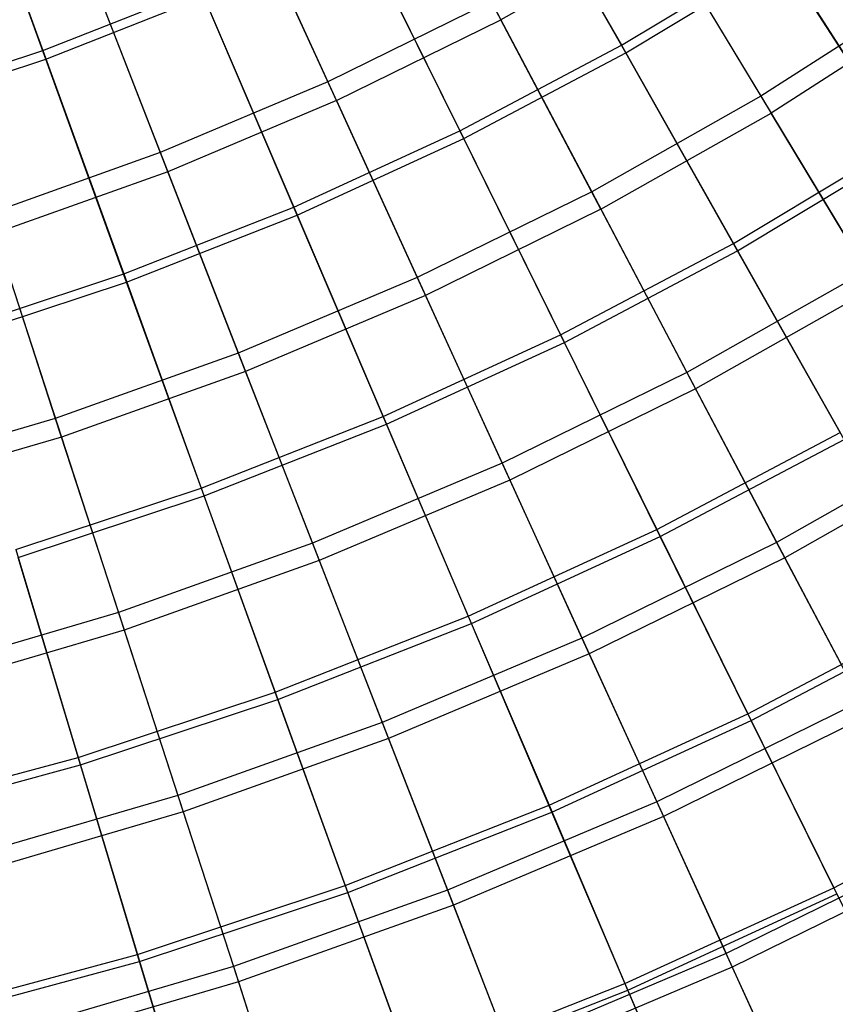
# Model space of a CAD drawing. Extents: x 0.1 to 12.1, y -6 to 6.
# Tile 57 of 256: x 7.2 to 8.1, y -4.3 to -3.2. Entities that reach past the tile are written whole.
import ezdxf

# ---------------------------------------------------------------- set-up
doc = ezdxf.new("R2010")
doc.units = 0
doc.header["$LTSCALE"] = 2.54
doc.layers.get('0').update_dxf_attribs({"linetype": 'CONTINUOUS'})

# ---------------------------------------------------------------- blocks, each defined once
blk = doc.blocks.new('DROPS_COLOR_B-11195_STL')
at = {"color": 0}
for p, q in [((7.6194, -2.9553, 12.3507), (7.7369, -3.1781, 12.1434)), ((7.6194, -2.9553, 12.3507), (7.7369, -3.1781, 12.1434)), ((7.4381, -3.0176, 3.0173), (7.5432, -3.2476, 3.2233)), ((7.4381, -3.0176, 3.0173), (7.5432, -3.2476, 3.2233)), ((7.5527, -3.2686, 12.1434), (7.4481, -3.0395, 12.3507)), ((7.5527, -3.2686, 12.1434), (7.4481, -3.0395, 12.3507)), ((7.9037, -3.0574, 3.2233), (8.0282, -3.2639, 3.443)), ((7.9037, -3.0574, 3.2233), (8.0282, -3.2639, 3.443)), ((7.9156, -3.0772, 12.1434), (7.7369, -3.1781, 12.1434)), ((7.9156, -3.0772, 12.1434), (7.7369, -3.1781, 12.1434)), ((7.9156, -3.0772, 12.1434), (8.0396, -3.2827, 11.9225)), ((7.9156, -3.0772, 12.1434), (8.0396, -3.2827, 11.9225)), ((7.2636, -3.0913, 3.0173), (7.3553, -3.327, 3.2233)), ((7.2636, -3.0913, 3.0173), (7.3553, -3.327, 3.2233)), ((7.2723, -3.1138, 12.3507), (7.3637, -3.3485, 12.1434)), ((7.2723, -3.1138, 12.3507), (7.3637, -3.3485, 12.1434)), ((8.2113, -3.1462, 3.443), (8.0282, -3.2639, 3.443)), ((8.2113, -3.1462, 3.443), (8.0282, -3.2639, 3.443)), ((7.7261, -3.1577, 3.2233), (7.5432, -3.2476, 3.2233)), ((7.7261, -3.1577, 3.2233), (7.5432, -3.2476, 3.2233)), ((7.7261, -3.1577, 3.2233), (7.8387, -3.371, 3.443)), ((7.7261, -3.1577, 3.2233), (7.8387, -3.371, 3.443)), ((8.2237, -3.1644, 11.9225), (8.0396, -3.2827, 11.9225)), ((8.2237, -3.1644, 11.9225), (8.0396, -3.2827, 11.9225)), ((7.5527, -3.2686, 12.1434), (7.7369, -3.1781, 12.1434)), ((7.5527, -3.2686, 12.1434), (7.7369, -3.1781, 12.1434)), ((7.8489, -3.3904, 11.9225), (7.7369, -3.1781, 12.1434)), ((7.8489, -3.3904, 11.9225), (7.7369, -3.1781, 12.1434)), ((7.5432, -3.2476, 3.2233), (7.3553, -3.327, 3.2233)), ((7.5432, -3.2476, 3.2233), (7.3553, -3.327, 3.2233)), ((7.5432, -3.2476, 3.2233), (7.6433, -3.467, 3.443)), ((7.5432, -3.2476, 3.2233), (7.6433, -3.467, 3.443)), ((8.0282, -3.2639, 3.443), (7.8387, -3.371, 3.443)), ((8.0282, -3.2639, 3.443), (7.8387, -3.371, 3.443)), ((8.0282, -3.2639, 3.443), (8.1463, -3.4597, 3.6756)), ((8.0282, -3.2639, 3.443), (8.1463, -3.4597, 3.6756)), ((7.5527, -3.2686, 12.1434), (7.3637, -3.3485, 12.1434)), ((7.5527, -3.2686, 12.1434), (7.3637, -3.3485, 12.1434)), ((7.5527, -3.2686, 12.1434), (7.6524, -3.487, 11.9225)), ((7.5527, -3.2686, 12.1434), (7.6524, -3.487, 11.9225)), ((7.8489, -3.3904, 11.9225), (8.0396, -3.2827, 11.9225)), ((7.8489, -3.3904, 11.9225), (8.0396, -3.2827, 11.9225)), ((8.157, -3.4775, 11.6886), (8.0396, -3.2827, 11.9225)), ((8.157, -3.4775, 11.6886), (8.0396, -3.2827, 11.9225)), ((7.3553, -3.327, 3.2233), (7.1633, -3.3955, 3.2233)), ((7.3553, -3.327, 3.2233), (7.1633, -3.3955, 3.2233)), ((7.3553, -3.327, 3.2233), (7.4428, -3.5518, 3.443)), ((7.3553, -3.327, 3.2233), (7.4428, -3.5518, 3.443)), ((7.3637, -3.3485, 12.1434), (7.1704, -3.4175, 12.1434)), ((7.3637, -3.3485, 12.1434), (7.1704, -3.4175, 12.1434)), ((7.3637, -3.3485, 12.1434), (7.4508, -3.5722, 11.9225)), ((7.3637, -3.3485, 12.1434), (7.4508, -3.5722, 11.9225)), ((7.8387, -3.371, 3.443), (7.6433, -3.467, 3.443)), ((7.8387, -3.371, 3.443), (7.6433, -3.467, 3.443)), ((7.8387, -3.371, 3.443), (7.9454, -3.5732, 3.6756)), ((7.8387, -3.371, 3.443), (7.9454, -3.5732, 3.6756)), ((7.1633, -3.3955, 3.2233), (7.2378, -3.6249, 3.443)), ((7.1633, -3.3955, 3.2233), (7.2378, -3.6249, 3.443)), ((7.8489, -3.3904, 11.9225), (7.6524, -3.487, 11.9225)), ((7.8489, -3.3904, 11.9225), (7.6524, -3.487, 11.9225)), ((7.8489, -3.3904, 11.9225), (7.9551, -3.5915, 11.6886)), ((7.8489, -3.3904, 11.9225), (7.9551, -3.5915, 11.6886)), ((7.1704, -3.4175, 12.1434), (7.2446, -3.6458, 11.9225)), ((7.1704, -3.4175, 12.1434), (7.2446, -3.6458, 11.9225)), ((8.1463, -3.4597, 3.6756), (7.9454, -3.5732, 3.6756)), ((8.1463, -3.4597, 3.6756), (7.9454, -3.5732, 3.6756)), ((7.6433, -3.467, 3.443), (7.4428, -3.5518, 3.443)), ((7.6433, -3.467, 3.443), (7.4428, -3.5518, 3.443)), ((7.6433, -3.467, 3.443), (7.7383, -3.675, 3.6756)), ((7.6433, -3.467, 3.443), (7.7383, -3.675, 3.6756)), ((8.157, -3.4775, 11.6886), (7.9551, -3.5915, 11.6886)), ((8.157, -3.4775, 11.6886), (7.9551, -3.5915, 11.6886)), ((7.6524, -3.487, 11.9225), (7.4508, -3.5722, 11.9225)), ((7.6524, -3.487, 11.9225), (7.4508, -3.5722, 11.9225)), ((7.6524, -3.487, 11.9225), (7.7469, -3.6939, 11.6886)), ((7.6524, -3.487, 11.9225), (7.7469, -3.6939, 11.6886)), ((7.4428, -3.5518, 3.443), (7.2378, -3.6249, 3.443)), ((7.4428, -3.5518, 3.443), (7.2378, -3.6249, 3.443)), ((7.4428, -3.5518, 3.443), (7.5258, -3.7648, 3.6756)), ((7.4428, -3.5518, 3.443), (7.5258, -3.7648, 3.6756)), ((7.4508, -3.5722, 11.9225), (7.2446, -3.6458, 11.9225)), ((7.4508, -3.5722, 11.9225), (7.2446, -3.6458, 11.9225)), ((7.4508, -3.5722, 11.9225), (7.5333, -3.7841, 11.6886)), ((7.4508, -3.5722, 11.9225), (7.5333, -3.7841, 11.6886)), ((7.9454, -3.5732, 3.6756), (7.7383, -3.675, 3.6756)), ((7.9454, -3.5732, 3.6756), (7.7383, -3.675, 3.6756)), ((7.9454, -3.5732, 3.6756), (8.0459, -3.7638, 3.9205)), ((7.9454, -3.5732, 3.6756), (8.0459, -3.7638, 3.9205)), ((7.9551, -3.5915, 11.6886), (7.7469, -3.6939, 11.6886)), ((7.9551, -3.5915, 11.6886), (7.7469, -3.6939, 11.6886)), ((7.9551, -3.5915, 11.6886), (8.055, -3.781, 11.4426)), ((7.9551, -3.5915, 11.6886), (8.055, -3.781, 11.4426)), ((7.2378, -3.6249, 3.443), (7.0289, -3.6862, 3.443)), ((7.2378, -3.6249, 3.443), (7.0289, -3.6862, 3.443)), ((7.2378, -3.6249, 3.443), (7.3085, -3.8424, 3.6756)), ((7.2378, -3.6249, 3.443), (7.3085, -3.8424, 3.6756)), ((7.2446, -3.6458, 11.9225), (7.0345, -3.7074, 11.9225)), ((7.2446, -3.6458, 11.9225), (7.0345, -3.7074, 11.9225)), ((7.2446, -3.6458, 11.9225), (7.3149, -3.8621, 11.6886)), ((7.2446, -3.6458, 11.9225), (7.3149, -3.8621, 11.6886)), ((8.2576, -3.6442, 3.9205), (8.0459, -3.7638, 3.9205)), ((8.2576, -3.6442, 3.9205), (8.0459, -3.7638, 3.9205)), ((8.2676, -3.6609, 11.4426), (8.055, -3.781, 11.4426)), ((8.2676, -3.6609, 11.4426), (8.055, -3.781, 11.4426)), ((7.7383, -3.675, 3.6756), (7.5258, -3.7648, 3.6756)), ((7.7383, -3.675, 3.6756), (7.5258, -3.7648, 3.6756)), ((7.7383, -3.675, 3.6756), (7.8278, -3.871, 3.9205)), ((7.7383, -3.675, 3.6756), (7.8278, -3.871, 3.9205)), ((7.7469, -3.6939, 11.6886), (7.5333, -3.7841, 11.6886)), ((7.7469, -3.6939, 11.6886), (7.5333, -3.7841, 11.6886)), ((7.7469, -3.6939, 11.6886), (7.8359, -3.8887, 11.4426)), ((7.7469, -3.6939, 11.6886), (7.8359, -3.8887, 11.4426)), ((7.5258, -3.7648, 3.6756), (7.3085, -3.8424, 3.6756)), ((7.5258, -3.7648, 3.6756), (7.3085, -3.8424, 3.6756)), ((7.5258, -3.7648, 3.6756), (7.6039, -3.9656, 3.9205)), ((7.5258, -3.7648, 3.6756), (7.6039, -3.9656, 3.9205)), ((8.0459, -3.7638, 3.9205), (7.8278, -3.871, 3.9205)), ((8.0459, -3.7638, 3.9205), (7.8278, -3.871, 3.9205)), ((8.0459, -3.7638, 3.9205), (8.14, -3.942, 4.177)), ((8.0459, -3.7638, 3.9205), (8.14, -3.942, 4.177)), ((7.5333, -3.7841, 11.6886), (7.3149, -3.8621, 11.6886)), ((7.5333, -3.7841, 11.6886), (7.3149, -3.8621, 11.6886)), ((7.5333, -3.7841, 11.6886), (7.611, -3.9837, 11.4426)), ((7.5333, -3.7841, 11.6886), (7.611, -3.9837, 11.4426)), ((8.055, -3.781, 11.4426), (7.8359, -3.8887, 11.4426)), ((8.055, -3.781, 11.4426), (7.8359, -3.8887, 11.4426)), ((8.055, -3.781, 11.4426), (8.1485, -3.9581, 11.1851)), ((8.055, -3.781, 11.4426), (8.1485, -3.9581, 11.1851)), ((7.3085, -3.8424, 3.6756), (7.0871, -3.9074, 3.6756)), ((7.3085, -3.8424, 3.6756), (7.0871, -3.9074, 3.6756)), ((7.3085, -3.8424, 3.6756), (7.375, -4.0473, 3.9205)), ((7.3085, -3.8424, 3.6756), (7.375, -4.0473, 3.9205)), ((7.3149, -3.8621, 11.6886), (7.0923, -3.9274, 11.6886)), ((7.3149, -3.8621, 11.6886), (7.0923, -3.9274, 11.6886)), ((7.3149, -3.8621, 11.6886), (7.3811, -4.0658, 11.4426)), ((7.3149, -3.8621, 11.6886), (7.3811, -4.0658, 11.4426)), ((7.8278, -3.871, 3.9205), (7.6039, -3.9656, 3.9205)), ((7.8278, -3.871, 3.9205), (7.6039, -3.9656, 3.9205)), ((7.8278, -3.871, 3.9205), (7.9116, -4.0544, 4.177)), ((7.8278, -3.871, 3.9205), (7.9116, -4.0544, 4.177)), ((7.8359, -3.8887, 11.4426), (7.611, -3.9837, 11.4426)), ((7.8359, -3.8887, 11.4426), (7.611, -3.9837, 11.4426)), ((7.8359, -3.8887, 11.4426), (7.9191, -4.0708, 11.1851)), ((7.8359, -3.8887, 11.4426), (7.9191, -4.0708, 11.1851)), ((8.14, -3.942, 4.177), (7.9116, -4.0544, 4.177)), ((8.14, -3.942, 4.177), (7.9116, -4.0544, 4.177)), ((8.1485, -3.9581, 11.1851), (7.9191, -4.0708, 11.1851)), ((8.1485, -3.9581, 11.1851), (7.9191, -4.0708, 11.1851)), ((7.6039, -3.9656, 3.9205), (7.375, -4.0473, 3.9205)), ((7.6039, -3.9656, 3.9205), (7.375, -4.0473, 3.9205)), ((7.6039, -3.9656, 3.9205), (7.6771, -4.1534, 4.177)), ((7.6039, -3.9656, 3.9205), (7.6771, -4.1534, 4.177)), ((7.611, -3.9837, 11.4426), (7.3811, -4.0658, 11.4426)), ((7.611, -3.9837, 11.4426), (7.3811, -4.0658, 11.4426)), ((7.611, -3.9837, 11.4426), (7.6837, -4.1703, 11.1851)), ((7.611, -3.9837, 11.4426), (7.6837, -4.1703, 11.1851)), ((7.375, -4.0473, 3.9205), (7.1418, -4.1157, 3.9205)), ((7.375, -4.0473, 3.9205), (7.1418, -4.1157, 3.9205)), ((7.375, -4.0473, 3.9205), (7.4373, -4.239, 4.177)), ((7.375, -4.0473, 3.9205), (7.4373, -4.239, 4.177)), ((7.9116, -4.0544, 4.177), (7.6771, -4.1534, 4.177)), ((7.9116, -4.0544, 4.177), (7.6771, -4.1534, 4.177)), ((7.9116, -4.0544, 4.177), (7.9893, -4.2245, 4.4442)), ((7.9116, -4.0544, 4.177), (7.9893, -4.2245, 4.4442)), ((7.3811, -4.0658, 11.4426), (7.1468, -4.1346, 11.4426)), ((7.3811, -4.0658, 11.4426), (7.1468, -4.1346, 11.4426)), ((7.3811, -4.0658, 11.4426), (7.4429, -4.2562, 11.1851)), ((7.3811, -4.0658, 11.4426), (7.4429, -4.2562, 11.1851)), ((7.9191, -4.0708, 11.1851), (7.6837, -4.1703, 11.1851)), ((7.9191, -4.0708, 11.1851), (7.6837, -4.1703, 11.1851)), ((7.9191, -4.0708, 11.1851), (7.9962, -4.2398, 10.9169)), ((7.9191, -4.0708, 11.1851), (7.9962, -4.2398, 10.9169)), ((8.2273, -4.1075, 4.4442), (7.9893, -4.2245, 4.4442)), ((8.2273, -4.1075, 4.4442), (7.9893, -4.2245, 4.4442)), ((8.2351, -4.1223, 10.9169), (7.9962, -4.2398, 10.9169)), ((8.2351, -4.1223, 10.9169), (7.9962, -4.2398, 10.9169)), ((7.6771, -4.1534, 4.177), (7.4373, -4.239, 4.177)), ((7.6771, -4.1534, 4.177), (7.4373, -4.239, 4.177)), ((7.6771, -4.1534, 4.177), (7.745, -4.3278, 4.4442)), ((7.6771, -4.1534, 4.177), (7.745, -4.3278, 4.4442)), ((7.6837, -4.1703, 11.1851), (7.4429, -4.2562, 11.1851)), ((7.6837, -4.1703, 11.1851), (7.4429, -4.2562, 11.1851)), ((7.6837, -4.1703, 11.1851), (7.751, -4.3434, 10.9169)), ((7.6837, -4.1703, 11.1851), (7.751, -4.3434, 10.9169)), ((7.9893, -4.2245, 4.4442), (7.745, -4.3278, 4.4442)), ((7.9893, -4.2245, 4.4442), (7.745, -4.3278, 4.4442)), ((8.0608, -4.381, 4.7214), (7.9893, -4.2245, 4.4442)), ((8.0608, -4.381, 4.7214), (7.9893, -4.2245, 4.4442)), ((7.4373, -4.239, 4.177), (7.1931, -4.3107, 4.177)), ((7.4373, -4.239, 4.177), (7.1931, -4.3107, 4.177)), ((7.4373, -4.239, 4.177), (7.4951, -4.4169, 4.4442)), ((7.4373, -4.239, 4.177), (7.4951, -4.4169, 4.4442)), ((7.9962, -4.2398, 10.9169), (7.751, -4.3434, 10.9169)), ((7.9962, -4.2398, 10.9169), (7.751, -4.3434, 10.9169)), ((7.9962, -4.2398, 10.9169), (8.0671, -4.395, 10.6389)), ((7.9962, -4.2398, 10.9169), (8.0671, -4.395, 10.6389)), ((7.4429, -4.2562, 11.1851), (7.1977, -4.3282, 11.1851)), ((7.4429, -4.2562, 11.1851), (7.1977, -4.3282, 11.1851)), ((7.4429, -4.2562, 11.1851), (7.5003, -4.4328, 10.9169)), ((7.4429, -4.2562, 11.1851), (7.5003, -4.4328, 10.9169))]:
    blk.add_line(p, q, dxfattribs=at)
blk = doc.blocks.new('GROUP_1')
at = {"color": 0}
for p, q in [((7.0694, 3.0448, 0.8873), (7.1637, 2.7847, 1.068)), ((7.0694, 3.0448, 0.8873), (7.1637, 2.7847, 1.068)), ((7.1671, 2.7751, 10.925), (7.073, 3.0349, 11.1062)), ((7.1671, 2.7751, 10.925), (7.073, 3.0349, 11.1062)), ((7.6809, 3.0225, 1.068), (7.812, 2.7906, 1.2636)), ((7.6809, 3.0225, 1.068), (7.812, 2.7906, 1.2636)), ((7.8168, 2.7821, 10.7288), (7.6859, 3.0137, 10.925)), ((7.8168, 2.7821, 10.7288), (7.6859, 3.0137, 10.925)), ((7.513, 2.9337, 1.068), (7.631, 2.6949, 1.2636)), ((7.513, 2.9337, 1.068), (7.631, 2.6949, 1.2636)), ((7.6353, 2.6861, 10.7288), (7.5175, 2.9246, 10.925)), ((7.6353, 2.6861, 10.7288), (7.5175, 2.9246, 10.925)), ((7.812, 2.7906, 1.2636), (7.9874, 2.8963, 1.2636)), ((7.812, 2.7906, 1.2636), (7.9874, 2.8963, 1.2636)), ((7.9874, 2.8963, 1.2636), (8.1251, 2.6814, 1.4735)), ((7.9874, 2.8963, 1.2636), (8.1251, 2.6814, 1.4735)), ((7.8168, 2.7821, 10.7288), (7.9926, 2.8881, 10.7288)), ((7.8168, 2.7821, 10.7288), (7.9926, 2.8881, 10.7288)), ((8.1301, 2.6736, 10.5184), (7.9926, 2.8881, 10.7288)), ((8.1301, 2.6736, 10.5184), (7.9926, 2.8881, 10.7288)), ((7.1637, 2.7847, 1.068), (7.3404, 2.8543, 1.068)), ((7.1637, 2.7847, 1.068), (7.3404, 2.8543, 1.068)), ((7.3404, 2.8543, 1.068), (7.4449, 2.6093, 1.2636)), ((7.3404, 2.8543, 1.068), (7.4449, 2.6093, 1.2636)), ((7.1671, 2.7751, 10.925), (7.3444, 2.845, 10.925)), ((7.1671, 2.7751, 10.925), (7.3444, 2.845, 10.925)), ((7.4487, 2.6004, 10.7288), (7.3444, 2.845, 10.925)), ((7.4487, 2.6004, 10.7288), (7.3444, 2.845, 10.925)), ((6.9833, 2.725, 1.068), (7.1637, 2.7847, 1.068)), ((6.9833, 2.725, 1.068), (7.1637, 2.7847, 1.068)), ((7.1637, 2.7847, 1.068), (7.2544, 2.5343, 1.2636)), ((7.1637, 2.7847, 1.068), (7.2544, 2.5343, 1.2636)), ((7.631, 2.6949, 1.2636), (7.812, 2.7906, 1.2636)), ((7.631, 2.6949, 1.2636), (7.812, 2.7906, 1.2636)), ((7.6353, 2.6861, 10.7288), (7.8168, 2.7821, 10.7288)), ((7.6353, 2.6861, 10.7288), (7.8168, 2.7821, 10.7288)), ((7.812, 2.7906, 1.2636), (7.9375, 2.5685, 1.4735)), ((7.812, 2.7906, 1.2636), (7.9375, 2.5685, 1.4735)), ((7.9421, 2.5604, 10.5184), (7.8168, 2.7821, 10.7288)), ((7.9421, 2.5604, 10.5184), (7.8168, 2.7821, 10.7288)), ((6.9863, 2.7153, 10.925), (7.1671, 2.7751, 10.925)), ((6.9863, 2.7153, 10.925), (7.1671, 2.7751, 10.925)), ((7.2577, 2.5251, 10.7288), (7.1671, 2.7751, 10.925)), ((7.2577, 2.5251, 10.7288), (7.1671, 2.7751, 10.925)), ((7.4449, 2.6093, 1.2636), (7.631, 2.6949, 1.2636)), ((7.4449, 2.6093, 1.2636), (7.631, 2.6949, 1.2636)), ((7.631, 2.6949, 1.2636), (7.7439, 2.4661, 1.4735)), ((7.631, 2.6949, 1.2636), (7.7439, 2.4661, 1.4735)), ((7.4487, 2.6004, 10.7288), (7.6353, 2.6861, 10.7288)), ((7.4487, 2.6004, 10.7288), (7.6353, 2.6861, 10.7288)), ((7.7481, 2.4577, 10.5184), (7.6353, 2.6861, 10.7288)), ((7.7481, 2.4577, 10.5184), (7.6353, 2.6861, 10.7288)), ((7.9375, 2.5685, 1.4735), (8.1251, 2.6814, 1.4735)), ((7.9375, 2.5685, 1.4735), (8.1251, 2.6814, 1.4735)), ((7.9421, 2.5604, 10.5184), (8.1301, 2.6736, 10.5184)), ((7.9421, 2.5604, 10.5184), (8.1301, 2.6736, 10.5184)), ((7.2544, 2.5343, 1.2636), (7.4449, 2.6093, 1.2636)), ((7.2544, 2.5343, 1.2636), (7.4449, 2.6093, 1.2636)), ((7.4449, 2.6093, 1.2636), (7.545, 2.3746, 1.4735)), ((7.4449, 2.6093, 1.2636), (7.545, 2.3746, 1.4735)), ((7.2577, 2.5251, 10.7288), (7.4487, 2.6004, 10.7288)), ((7.2577, 2.5251, 10.7288), (7.4487, 2.6004, 10.7288)), ((7.5487, 2.3661, 10.5184), (7.4487, 2.6004, 10.7288)), ((7.5487, 2.3661, 10.5184), (7.4487, 2.6004, 10.7288)), ((7.7439, 2.4661, 1.4735), (7.9375, 2.5685, 1.4735)), ((7.7439, 2.4661, 1.4735), (7.9375, 2.5685, 1.4735)), ((7.7481, 2.4577, 10.5184), (7.9421, 2.5604, 10.5184)), ((7.7481, 2.4577, 10.5184), (7.9421, 2.5604, 10.5184)), ((7.9375, 2.5685, 1.4735), (8.0572, 2.3567, 1.6972)), ((7.9375, 2.5685, 1.4735), (8.0572, 2.3567, 1.6972)), ((8.0615, 2.349, 10.2942), (7.9421, 2.5604, 10.5184)), ((8.0615, 2.349, 10.2942), (7.9421, 2.5604, 10.5184)), ((7.06, 2.4699, 1.2636), (7.2544, 2.5343, 1.2636)), ((7.06, 2.4699, 1.2636), (7.2544, 2.5343, 1.2636)), ((7.2544, 2.5343, 1.2636), (7.3413, 2.2944, 1.4735)), ((7.2544, 2.5343, 1.2636), (7.3413, 2.2944, 1.4735)), ((7.0628, 2.4606, 10.7288), (7.2577, 2.5251, 10.7288)), ((7.0628, 2.4606, 10.7288), (7.2577, 2.5251, 10.7288)), ((7.3445, 2.2856, 10.5184), (7.2577, 2.5251, 10.7288)), ((7.3445, 2.2856, 10.5184), (7.2577, 2.5251, 10.7288)), ((7.545, 2.3746, 1.4735), (7.7439, 2.4661, 1.4735)), ((7.545, 2.3746, 1.4735), (7.7439, 2.4661, 1.4735)), ((7.7439, 2.4661, 1.4735), (7.8516, 2.248, 1.6972)), ((7.7439, 2.4661, 1.4735), (7.8516, 2.248, 1.6972)), ((7.5487, 2.3661, 10.5184), (7.7481, 2.4577, 10.5184)), ((7.5487, 2.3661, 10.5184), (7.7481, 2.4577, 10.5184)), ((7.8556, 2.2401, 10.2942), (7.7481, 2.4577, 10.5184)), ((7.8556, 2.2401, 10.2942), (7.7481, 2.4577, 10.5184)), ((7.3413, 2.2944, 1.4735), (7.545, 2.3746, 1.4735)), ((7.3413, 2.2944, 1.4735), (7.545, 2.3746, 1.4735)), ((7.545, 2.3746, 1.4735), (7.6404, 2.1509, 1.6972)), ((7.545, 2.3746, 1.4735), (7.6404, 2.1509, 1.6972)), ((7.3445, 2.2856, 10.5184), (7.5487, 2.3661, 10.5184)), ((7.3445, 2.2856, 10.5184), (7.5487, 2.3661, 10.5184)), ((7.6439, 2.1428, 10.2942), (7.5487, 2.3661, 10.5184)), ((7.6439, 2.1428, 10.2942), (7.5487, 2.3661, 10.5184)), ((7.8516, 2.248, 1.6972), (8.0572, 2.3567, 1.6972)), ((7.8516, 2.248, 1.6972), (8.0572, 2.3567, 1.6972)), ((7.8556, 2.2401, 10.2942), (8.0615, 2.349, 10.2942)), ((7.8556, 2.2401, 10.2942), (8.0615, 2.349, 10.2942)), ((7.1334, 2.2255, 1.4735), (7.3413, 2.2944, 1.4735)), ((7.1334, 2.2255, 1.4735), (7.3413, 2.2944, 1.4735)), ((7.1361, 2.2166, 10.5184), (7.3445, 2.2856, 10.5184)), ((7.1361, 2.2166, 10.5184), (7.3445, 2.2856, 10.5184)), ((7.3413, 2.2944, 1.4735), (7.4241, 2.0657, 1.6972)), ((7.3413, 2.2944, 1.4735), (7.4241, 2.0657, 1.6972)), ((7.4271, 2.0574, 10.2942), (7.3445, 2.2856, 10.5184)), ((7.4271, 2.0574, 10.2942), (7.3445, 2.2856, 10.5184)), ((7.6404, 2.1509, 1.6972), (7.8516, 2.248, 1.6972)), ((7.6404, 2.1509, 1.6972), (7.8516, 2.248, 1.6972)), ((7.6439, 2.1428, 10.2942), (7.8556, 2.2401, 10.2942)), ((7.6439, 2.1428, 10.2942), (7.8556, 2.2401, 10.2942)), ((7.8516, 2.248, 1.6972), (7.9537, 2.0413, 1.9339)), ((7.8516, 2.248, 1.6972), (7.9537, 2.0413, 1.9339)), ((7.9574, 2.0338, 10.057), (7.8556, 2.2401, 10.2942)), ((7.9574, 2.0338, 10.057), (7.8556, 2.2401, 10.2942)), ((7.1334, 2.2255, 1.4735), (7.2034, 1.9926, 1.6972)), ((7.1334, 2.2255, 1.4735), (7.2034, 1.9926, 1.6972)), ((7.206, 1.9841, 10.2942), (7.1361, 2.2166, 10.5184)), ((7.206, 1.9841, 10.2942), (7.1361, 2.2166, 10.5184)), ((7.9537, 2.0413, 1.9339), (8.1706, 2.156, 1.9339)), ((7.9537, 2.0413, 1.9339), (8.1706, 2.156, 1.9339)), ((7.4241, 2.0657, 1.6972), (7.6404, 2.1509, 1.6972)), ((7.4241, 2.0657, 1.6972), (7.6404, 2.1509, 1.6972)), ((7.4271, 2.0574, 10.2942), (7.6439, 2.1428, 10.2942)), ((7.4271, 2.0574, 10.2942), (7.6439, 2.1428, 10.2942)), ((7.6404, 2.1509, 1.6972), (7.7309, 1.9389, 1.9339)), ((7.6404, 2.1509, 1.6972), (7.7309, 1.9389, 1.9339)), ((7.7341, 1.9312, 10.057), (7.6439, 2.1428, 10.2942)), ((7.7341, 1.9312, 10.057), (7.6439, 2.1428, 10.2942)), ((7.9574, 2.0338, 10.057), (8.1747, 2.1487, 10.057)), ((7.9574, 2.0338, 10.057), (8.1747, 2.1487, 10.057)), ((7.2034, 1.9926, 1.6972), (7.4241, 2.0657, 1.6972)), ((7.2034, 1.9926, 1.6972), (7.4241, 2.0657, 1.6972)), ((7.4241, 2.0657, 1.6972), (7.5026, 1.8489, 1.9339)), ((7.4241, 2.0657, 1.6972), (7.5026, 1.8489, 1.9339)), ((7.206, 1.9841, 10.2942), (7.4271, 2.0574, 10.2942)), ((7.206, 1.9841, 10.2942), (7.4271, 2.0574, 10.2942)), ((7.5055, 1.8411, 10.057), (7.4271, 2.0574, 10.2942)), ((7.5055, 1.8411, 10.057), (7.4271, 2.0574, 10.2942)), ((7.7309, 1.9389, 1.9339), (7.9537, 2.0413, 1.9339)), ((7.7309, 1.9389, 1.9339), (7.9537, 2.0413, 1.9339)), ((7.9537, 2.0413, 1.9339), (8.0499, 1.8466, 2.183)), ((7.9537, 2.0413, 1.9339), (8.0499, 1.8466, 2.183)), ((7.7341, 1.9312, 10.057), (7.9574, 2.0338, 10.057)), ((7.7341, 1.9312, 10.057), (7.9574, 2.0338, 10.057)), ((8.0534, 1.8396, 9.8075), (7.9574, 2.0338, 10.057)), ((8.0534, 1.8396, 9.8075), (7.9574, 2.0338, 10.057)), ((6.979, 1.9319, 1.6972), (7.2034, 1.9926, 1.6972)), ((6.979, 1.9319, 1.6972), (7.2034, 1.9926, 1.6972)), ((7.2034, 1.9926, 1.6972), (7.2698, 1.7718, 1.9339)), ((7.2034, 1.9926, 1.6972), (7.2698, 1.7718, 1.9339)), ((6.9811, 1.9233, 10.2942), (7.206, 1.9841, 10.2942)), ((6.9811, 1.9233, 10.2942), (7.206, 1.9841, 10.2942)), ((7.2722, 1.7638, 10.057), (7.206, 1.9841, 10.2942)), ((7.2722, 1.7638, 10.057), (7.206, 1.9841, 10.2942)), ((8.0499, 1.8466, 2.183), (8.2774, 1.9669, 2.183)), ((8.0499, 1.8466, 2.183), (8.2774, 1.9669, 2.183)), ((7.5026, 1.8489, 1.9339), (7.7309, 1.9389, 1.9339)), ((7.5026, 1.8489, 1.9339), (7.7309, 1.9389, 1.9339)), ((7.5055, 1.8411, 10.057), (7.7341, 1.9312, 10.057)), ((7.5055, 1.8411, 10.057), (7.7341, 1.9312, 10.057)), ((7.7309, 1.9389, 1.9339), (7.816, 1.7391, 2.183)), ((7.7309, 1.9389, 1.9339), (7.816, 1.7391, 2.183)), ((7.8191, 1.7319, 9.8075), (7.7341, 1.9312, 10.057)), ((7.8191, 1.7319, 9.8075), (7.7341, 1.9312, 10.057)), ((7.2698, 1.7718, 1.9339), (7.5026, 1.8489, 1.9339)), ((7.2698, 1.7718, 1.9339), (7.5026, 1.8489, 1.9339)), ((7.5026, 1.8489, 1.9339), (7.5766, 1.6448, 2.183)), ((7.5026, 1.8489, 1.9339), (7.5766, 1.6448, 2.183)), ((7.816, 1.7391, 2.183), (8.0499, 1.8466, 2.183)), ((7.816, 1.7391, 2.183), (8.0499, 1.8466, 2.183)), ((8.0499, 1.8466, 2.183), (8.1398, 1.6645, 2.4436)), ((8.0499, 1.8466, 2.183), (8.1398, 1.6645, 2.4436)), ((7.2722, 1.7638, 10.057), (7.5055, 1.8411, 10.057)), ((7.2722, 1.7638, 10.057), (7.5055, 1.8411, 10.057)), ((7.5793, 1.6374, 9.8075), (7.5055, 1.8411, 10.057)), ((7.5793, 1.6374, 9.8075), (7.5055, 1.8411, 10.057)), ((7.8191, 1.7319, 9.8075), (8.0534, 1.8396, 9.8075)), ((7.8191, 1.7319, 9.8075), (8.0534, 1.8396, 9.8075)), ((7.033, 1.7078, 1.9339), (7.2698, 1.7718, 1.9339)), ((7.033, 1.7078, 1.9339), (7.2698, 1.7718, 1.9339)), ((7.2698, 1.7718, 1.9339), (7.3323, 1.5639, 2.183)), ((7.2698, 1.7718, 1.9339), (7.3323, 1.5639, 2.183)), ((7.0349, 1.6997, 10.057), (7.2722, 1.7638, 10.057)), ((7.0349, 1.6997, 10.057), (7.2722, 1.7638, 10.057)), ((7.3345, 1.5563, 9.8075), (7.2722, 1.7638, 10.057)), ((7.3345, 1.5563, 9.8075), (7.2722, 1.7638, 10.057)), ((7.5766, 1.6448, 2.183), (7.816, 1.7391, 2.183)), ((7.5766, 1.6448, 2.183), (7.816, 1.7391, 2.183)), ((7.816, 1.7391, 2.183), (7.8957, 1.5523, 2.4436)), ((7.816, 1.7391, 2.183), (7.8957, 1.5523, 2.4436)), ((7.5793, 1.6374, 9.8075), (7.8191, 1.7319, 9.8075)), ((7.5793, 1.6374, 9.8075), (7.8191, 1.7319, 9.8075)), ((7.8986, 1.5455, 9.5464), (7.8191, 1.7319, 9.8075)), ((7.8986, 1.5455, 9.5464), (7.8191, 1.7319, 9.8075))]:
    blk.add_line(p, q, dxfattribs=at)
blk.add_blockref('DROPS_COLOR_B-11195_STL', (-0.06, 5.9973, -1.7), dxfattribs=at)

msp = doc.modelspace()

# ---------------------------------------------------------------- block references
at = {"color": 0}
msp.add_blockref('GROUP_1', (0.06, -5.9973, 1.7), dxfattribs=at)

doc.saveas('drawing.dxf')
